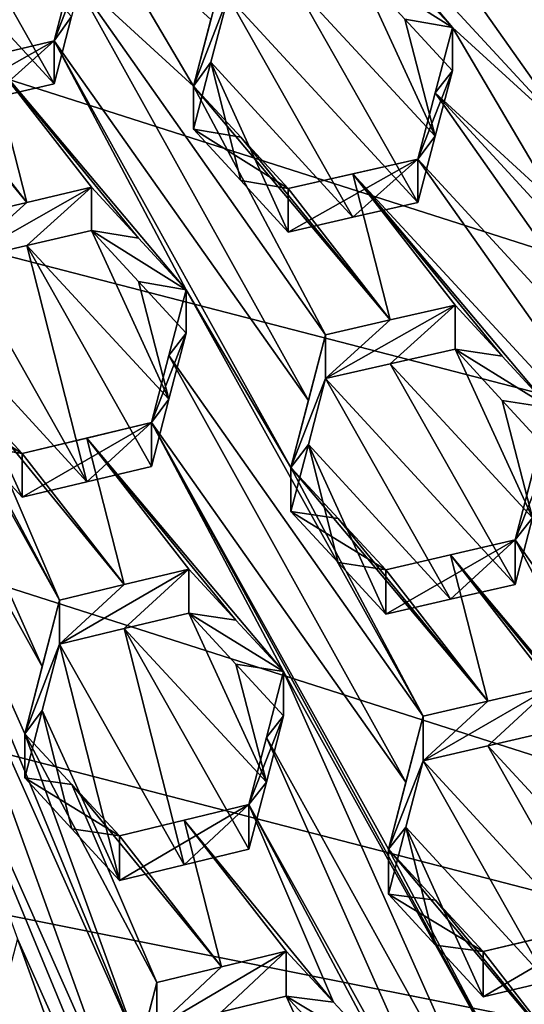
# Model space of a CAD drawing. Header units: metres. Extents: x -22 to 22, y 0 to 204.
# Tile 109 of 256: x 2.472 to 3.451, y 12.656 to 14.565. Entities that reach past the tile are written whole.
import ezdxf

# ---------------------------------------------------------------- set-up
doc = ezdxf.new("R2010")
doc.units = ezdxf.units.M
doc.layers.add('solid_002_SW0002', color=7, linetype='CONTINUOUS')
doc.layers.add('solid_002_SW0002_01', color=7, linetype='CONTINUOUS')

msp = doc.modelspace()

# ---------------------------------------------------------------- linework, layer by layer
at = {"layer": 'solid_002_SW0002'}
for points in [[(7.330033, 6.201028, 222.337723), (-0.000125, 6.009099, 222.530045), (-0.000125, 39.062069, 222.530045)], [(7.539723, 6.213904, 222.33223), (7.330033, 6.201028, 222.337723), (-0.000125, 39.062069, 222.530045)], [(7.745979, 6.240901, 222.326813), (7.539723, 6.213904, 222.33223), (-0.000125, 39.062069, 222.530045)], [(7.948801, 6.282018, 222.321487), (7.745979, 6.240901, 222.326813), (-0.000125, 39.062069, 222.530045)], [(8.148396, 6.337333, 222.316254), (7.948801, 6.282018, 222.321487), (-0.000125, 39.062069, 222.530045)], [(8.346459, 6.407481, 222.311066), (8.148396, 6.337333, 222.316254), (-0.000125, 39.062069, 222.530045)], [(8.540717, 6.491611, 222.305969), (8.346459, 6.407481, 222.311066), (-0.000125, 39.062069, 222.530045)], [(8.727814, 6.588467, 222.301056), (8.540717, 6.491611, 222.305969), (-0.000125, 39.062069, 222.530045)], [(8.906004, 6.697614, 222.296387), (8.727814, 6.588467, 222.301056), (-0.000125, 39.062069, 222.530045)], [(9.077606, 6.820176, 222.29187), (8.906004, 6.697614, 222.296387), (-0.000125, 39.062069, 222.530045)], [(9.240612, 6.954489, 222.287598), (9.077606, 6.820176, 222.29187), (-0.000125, 39.062069, 222.530045)], [(9.392625, 7.09867, 222.283615), (9.240612, 6.954489, 222.287598), (-0.000125, 39.062069, 222.530045)], [(9.533943, 7.253393, 222.279907), (9.392625, 7.09867, 222.283615), (-0.000125, 39.062069, 222.530045)], [(9.665215, 7.418948, 222.276459), (9.533943, 7.253393, 222.279907), (-0.000125, 39.062069, 222.530045)], [(9.784578, 7.59288, 222.273331), (9.665215, 7.418948, 222.276459), (-0.000125, 39.062069, 222.530045)], [(9.89038, 7.773118, 222.270554), (9.784578, 7.59288, 222.273331), (-0.000125, 39.062069, 222.530045)], [(9.983701, 7.961953, 222.268112), (9.89038, 7.773118, 222.270554), (-0.000125, 39.062069, 222.530045)], [(10.064153, 8.15771, 222.265991), (9.983701, 7.961953, 222.268112), (-0.000125, 39.062069, 222.530045)], [(10.130554, 8.357121, 222.264252), (10.064153, 8.15771, 222.265991), (-0.000125, 39.062069, 222.530045)], [(10.182102, 8.557965, 222.262894), (10.130554, 8.357121, 222.264252), (-0.000125, 39.062069, 222.530045)], [(10.219395, 8.761897, 222.261917), (10.182102, 8.557965, 222.262894), (-0.000125, 39.062069, 222.530045)], [(10.242505, 8.96912, 222.261322), (10.219395, 8.761897, 222.261917), (-0.000125, 39.062069, 222.530045)], [(10.251433, 9.179632, 222.261078), (10.242505, 8.96912, 222.261322), (-0.000125, 39.062069, 222.530045)], [(10.452456, 38.787868, 222.255814), (10.251433, 9.179632, 222.261078), (-0.000125, 39.062069, 222.530045)], [(15.431576, 33.648762, 223.952362), (-15.431306, 33.548271, 223.951843), (-15.319921, 9.159238, 223.824142)], [(8.323321, 14.50131, 196.635239), (-7.7389, 17.710806, 195.775253), (-7.332353, 18.553354, 195.5495)], [(8.043475, 12.659388, 197.128784), (-8.043475, 16.822996, 196.013153), (-7.7389, 17.710806, 195.775253)], [(7.7389, 11.77158, 197.366669), (-8.239264, 15.907071, 196.25856), (-8.043475, 16.822996, 196.013153)], [(7.7389, 11.77158, 197.366669), (-8.323321, 14.981074, 196.506683), (-8.239264, 15.907071, 196.25856)], [(7.332353, 10.929029, 197.592422), (-8.29563, 14.043318, 196.757965), (-8.323321, 14.981074, 196.506683)], [(7.7389, 11.77158, 197.366669), (7.332353, 10.929029, 197.592422), (-8.323321, 14.981074, 196.506683)], [(6.822947, 10.130286, 197.806458), (-8.155832, 13.118854, 197.005661), (-8.29563, 14.043318, 196.757965)], [(7.332353, 10.929029, 197.592422), (6.822947, 10.130286, 197.806458), (-8.29563, 14.043318, 196.757965)], [(6.223329, 9.397194, 198.002884), (-7.90552, 12.214004, 197.248123), (-8.155832, 13.118854, 197.005661)], [(6.822947, 10.130286, 197.806458), (6.223329, 9.397194, 198.002884), (-8.155832, 13.118854, 197.005661)]]:
    msp.add_3dface(points, dxfattribs=at)
at = {"layer": 'solid_002_SW0002_01'}
for points in [[(15.431576, 33.648762, 223.952362), (-15.319921, 9.159238, 223.824142), (15.31992, 9.159238, 223.824142)], [(8.323321, 14.50131, 196.635239), (-7.332353, 18.553354, 195.5495), (8.29563, 15.439067, 196.383972)], [(8.239264, 13.575314, 196.883362), (-7.7389, 17.710806, 195.775253), (8.323321, 14.50131, 196.635239)], [(8.043475, 12.659388, 197.128784), (-7.7389, 17.710806, 195.775253), (8.239264, 13.575314, 196.883362)], [(7.7389, 11.77158, 197.366669), (-8.043475, 16.822996, 196.013153), (8.043475, 12.659388, 197.128784)], [(3.581481, 14.460804, 211.35672), (3.088641, 15.159922, 211.443695), (3.054841, 15.031969, 211.453552)], [(3.706672, 14.488298, 211.329727), (3.3253, 14.942339, 211.399048), (3.088641, 15.159922, 211.443695)], [(3.706672, 14.488298, 211.329727), (3.088641, 15.159922, 211.443695), (3.581481, 14.460804, 211.35672)], [(3.548031, 14.334079, 211.366104), (3.054841, 15.031969, 211.453552), (2.929181, 15.004039, 211.479416)], [(3.548031, 14.334079, 211.366104), (3.581481, 14.460804, 211.35672), (3.054841, 15.031969, 211.453552)], [(3.218942, 14.650004, 211.427063), (3.311022, 14.550164, 211.410217), (2.929181, 15.004039, 211.479416)], [(3.548031, 14.334079, 211.366104), (2.929181, 15.004039, 211.479416), (3.311022, 14.550164, 211.410217)], [(3.706672, 14.488298, 211.329727), (3.509012, 14.74306, 211.365143), (3.3253, 14.942339, 211.399048)], [(2.296722, 14.869114, 211.290634), (2.17123, 14.839762, 211.311005), (2.538653, 14.441086, 211.242737)], [(2.296722, 14.869114, 211.290634), (2.538653, 14.441086, 211.242737), (2.572568, 14.571039, 211.238693)], [(2.17123, 14.839762, 211.311005), (2.413206, 14.411744, 211.263107), (2.538653, 14.441086, 211.242737)], [(2.572568, 14.653663, 211.547043), (2.809112, 14.436461, 211.505478), (2.605896, 14.780968, 211.54158)], [(2.605896, 14.780968, 211.54158), (2.809112, 14.436461, 211.505478), (2.843008, 14.565789, 211.499374)], [(2.572568, 14.653663, 211.547043), (2.605896, 14.698576, 211.2341), (2.538653, 14.523946, 211.551987)], [(2.572568, 14.571039, 211.238693), (2.538653, 14.523946, 211.551987), (2.605896, 14.698576, 211.2341)], [(2.876355, 14.692856, 211.492752), (2.843008, 14.565789, 211.499374), (2.809112, 14.436461, 211.505478)], [(2.876355, 14.609884, 211.18309), (2.876355, 14.692856, 211.492752), (2.809112, 14.436461, 211.505478)], [(3.277608, 14.339168, 211.104568), (3.12731, 14.666115, 211.133133), (3.001701, 14.638097, 211.158615)], [(3.12731, 14.666115, 211.133133), (3.311022, 14.550164, 211.410217), (3.218942, 14.650004, 211.427063)], [(3.218946, 14.566412, 211.115097), (3.311022, 14.550164, 211.410217), (3.12731, 14.666115, 211.133133)], [(3.218946, 14.566412, 211.115097), (3.12731, 14.666115, 211.133133), (3.277608, 14.339168, 211.104568)], [(3.03193, 13.826533, 211.465073), (2.572568, 14.653663, 211.547043), (2.538653, 14.523946, 211.551987)], [(3.065293, 13.954043, 211.459854), (2.809112, 14.436461, 211.505478), (2.572568, 14.653663, 211.547043)], [(3.03193, 13.826533, 211.465073), (3.065293, 13.954043, 211.459854), (2.572568, 14.653663, 211.547043)], [(3.243779, 14.210348, 211.111618), (3.001701, 14.638097, 211.158615), (2.876355, 14.609884, 211.18309)], [(3.277608, 14.339168, 211.104568), (3.001701, 14.638097, 211.158615), (3.243779, 14.210348, 211.111618)], [(2.843014, 14.48262, 211.188904), (2.876355, 14.609884, 211.18309), (2.809112, 14.436461, 211.505478)], [(3.118224, 14.181993, 211.135788), (2.876355, 14.609884, 211.18309), (2.843014, 14.48262, 211.188904)], [(3.118224, 14.181993, 211.135788), (3.243779, 14.210348, 211.111618), (2.876355, 14.609884, 211.18309)], [(2.538653, 14.441086, 211.242737), (2.538653, 14.523946, 211.551987), (2.572568, 14.571039, 211.238693)], [(2.485688, 14.210514, 211.557068), (2.287698, 14.464777, 211.590973), (2.195339, 14.564528, 211.6064)], [(2.360168, 14.180633, 211.5755), (2.485688, 14.210514, 211.557068), (2.195339, 14.564528, 211.6064)], [(3.218946, 14.566412, 211.115097), (3.311022, 14.466227, 211.096954), (3.311022, 14.550164, 211.410217)], [(3.277608, 14.339168, 211.104568), (3.311022, 14.466227, 211.096954), (3.218946, 14.566412, 211.115097)], [(3.514238, 14.205881, 211.374954), (3.311022, 14.550164, 211.410217), (3.277612, 14.423325, 211.418594)], [(3.311022, 14.466227, 211.096954), (3.277612, 14.423325, 211.418594), (3.311022, 14.550164, 211.410217)], [(3.514238, 14.205881, 211.374954), (3.548031, 14.334079, 211.366104), (3.311022, 14.550164, 211.410217)], [(2.538653, 14.523946, 211.551987), (2.287698, 14.464777, 211.590973), (2.413216, 14.49451, 211.571991)], [(2.287698, 14.382102, 211.282425), (2.287698, 14.464777, 211.590973), (2.538653, 14.523946, 211.551987)], [(2.287698, 14.382102, 211.282425), (2.538653, 14.523946, 211.551987), (2.413206, 14.411744, 211.263107)], [(2.413206, 14.411744, 211.263107), (2.538653, 14.523946, 211.551987), (2.538653, 14.441086, 211.242737)], [(2.794834, 14.041435, 211.506012), (2.538653, 14.523946, 211.551987), (2.413216, 14.49451, 211.571991)], [(2.99805, 13.696911, 211.469849), (2.538653, 14.523946, 211.551987), (2.794834, 14.041435, 211.506012)], [(2.99805, 13.696911, 211.469849), (3.03193, 13.826533, 211.465073), (2.538653, 14.523946, 211.551987)], [(2.485688, 14.210514, 211.557068), (2.413216, 14.49451, 211.571991), (2.287698, 14.464777, 211.590973)], [(2.485688, 14.210514, 211.557068), (2.611122, 14.240111, 211.537674), (2.413216, 14.49451, 211.571991)], [(2.702569, 14.141224, 211.521942), (2.413216, 14.49451, 211.571991), (2.611122, 14.240111, 211.537674)], [(2.702569, 14.141224, 211.521942), (2.794834, 14.041435, 211.506012), (2.413216, 14.49451, 211.571991)], [(2.843014, 14.48262, 211.188904), (2.809112, 14.436461, 211.505478), (2.809112, 14.353042, 211.194153)], [(2.900621, 14.25362, 211.176666), (2.843014, 14.48262, 211.188904), (2.809112, 14.353042, 211.194153)], [(3.118224, 14.181993, 211.135788), (2.843014, 14.48262, 211.188904), (2.992824, 14.153434, 211.159012)], [(2.900621, 14.25362, 211.176666), (2.992824, 14.153434, 211.159012), (2.843014, 14.48262, 211.188904)], [(3.311022, 14.466227, 211.096954), (3.243779, 14.294704, 211.426437), (3.277612, 14.423325, 211.418594)], [(3.277608, 14.339168, 211.104568), (3.243779, 14.294704, 211.426437), (3.311022, 14.466227, 211.096954)], [(2.809112, 14.353042, 211.194153), (2.809112, 14.436461, 211.505478), (2.900624, 14.337378, 211.489273)], [(3.190725, 13.98291, 211.437729), (2.900624, 14.337378, 211.489273), (2.809112, 14.436461, 211.505478)], [(3.065293, 13.954043, 211.459854), (3.190725, 13.98291, 211.437729), (2.809112, 14.436461, 211.505478)], [(3.770419, 13.723887, 211.330902), (3.277612, 14.423325, 211.418594), (3.243779, 14.294704, 211.426437)], [(3.895746, 13.751941, 211.305847), (3.514238, 14.205881, 211.374954), (3.277612, 14.423325, 211.418594)], [(3.770419, 13.723887, 211.330902), (3.895746, 13.751941, 211.305847), (3.277612, 14.423325, 211.418594)], [(2.900621, 14.25362, 211.176666), (2.809112, 14.353042, 211.194153), (2.992824, 14.23754, 211.472916)], [(2.900624, 14.337378, 211.489273), (2.992824, 14.23754, 211.472916), (2.809112, 14.353042, 211.194153)], [(3.190725, 13.98291, 211.437729), (2.992824, 14.23754, 211.472916), (2.900624, 14.337378, 211.489273)], [(3.277608, 14.339168, 211.104568), (3.243779, 14.210348, 211.111618), (3.243779, 14.294704, 211.426437)], [(3.243779, 14.294704, 211.426437), (2.992824, 14.23754, 211.472916), (3.118237, 14.266224, 211.450119)], [(2.992824, 14.153434, 211.159012), (2.992824, 14.23754, 211.472916), (3.243779, 14.294704, 211.426437)], [(3.118224, 14.181993, 211.135788), (2.992824, 14.153434, 211.159012), (3.243779, 14.294704, 211.426437)], [(3.118224, 14.181993, 211.135788), (3.243779, 14.294704, 211.426437), (3.243779, 14.210348, 211.111618)], [(3.73699, 13.59679, 211.338608), (3.243779, 14.294704, 211.426437), (3.118237, 14.266224, 211.450119)], [(3.73699, 13.59679, 211.338608), (3.770419, 13.723887, 211.330902), (3.243779, 14.294704, 211.426437)], [(2.515727, 13.311027, 211.535782), (2.089708, 14.26635, 211.615402), (2.05636, 14.137851, 211.616699)], [(2.549105, 13.439535, 211.534088), (2.292924, 13.922015, 211.579941), (2.089708, 14.26635, 211.615402)], [(2.515727, 13.311027, 211.535782), (2.549105, 13.439535, 211.534088), (2.089708, 14.26635, 211.615402)], [(3.190725, 13.98291, 211.437729), (3.118237, 14.266224, 211.450119), (2.992824, 14.23754, 211.472916)], [(3.190725, 13.98291, 211.437729), (3.316248, 14.011574, 211.414749), (3.118237, 14.266224, 211.450119)], [(3.407828, 13.912351, 211.398285), (3.118237, 14.266224, 211.450119), (3.316248, 14.011574, 211.414749)], [(3.407828, 13.912351, 211.398285), (3.49996, 13.812524, 211.381699), (3.118237, 14.266224, 211.450119)], [(3.73699, 13.59679, 211.338608), (3.118237, 14.266224, 211.450119), (3.49996, 13.812524, 211.381699)], [(2.900621, 14.25362, 211.176666), (2.992824, 14.23754, 211.472916), (2.992824, 14.153434, 211.159012)], [(2.611122, 14.240111, 211.537674), (2.360168, 14.097225, 211.264221), (2.485689, 14.127023, 211.245483)], [(2.485688, 14.210514, 211.557068), (2.360168, 14.097225, 211.264221), (2.611122, 14.240111, 211.537674)], [(2.611122, 14.240111, 211.537674), (2.485689, 14.127023, 211.245483), (2.611122, 14.156528, 211.225739)], [(2.702569, 14.141224, 211.521942), (2.611122, 14.240111, 211.537674), (2.611122, 14.156528, 211.225739)], [(2.360168, 14.180633, 211.5755), (2.360168, 14.097225, 211.264221), (2.485688, 14.210514, 211.557068)], [(2.611122, 14.156528, 211.225739), (2.485689, 14.127023, 211.245483), (2.761475, 13.829164, 211.194824)], [(2.702574, 14.057298, 211.20874), (2.611122, 14.156528, 211.225739), (2.761475, 13.829164, 211.194824)], [(2.794834, 14.041435, 211.506012), (2.611122, 14.156528, 211.225739), (2.702574, 14.057298, 211.20874)], [(2.702569, 14.141224, 211.521942), (2.611122, 14.156528, 211.225739), (2.794834, 14.041435, 211.506012)], [(2.704643, 12.569382, 211.49263), (2.05636, 14.137851, 211.616699), (2.278646, 13.524779, 211.57222)], [(2.481862, 13.180538, 211.537109), (2.515727, 13.311027, 211.535782), (2.05636, 14.137851, 211.616699)], [(2.704643, 12.569382, 211.49263), (2.481862, 13.180538, 211.537109), (2.05636, 14.137851, 211.616699)], [(2.485689, 14.127023, 211.245483), (2.360168, 14.097225, 211.264221), (2.60216, 13.669259, 211.216507)], [(2.485689, 14.127023, 211.245483), (2.727591, 13.698998, 211.197632), (2.761475, 13.829164, 211.194824)], [(2.485689, 14.127023, 211.245483), (2.60216, 13.669259, 211.216507), (2.727591, 13.698998, 211.197632)], [(2.360168, 14.097225, 211.264221), (2.326815, 13.968759, 211.265701), (2.60216, 13.669259, 211.216507)], [(2.761475, 13.829164, 211.194824), (2.794834, 13.957172, 211.191544), (2.702574, 14.057298, 211.20874)], [(2.794834, 14.041435, 211.506012), (2.702574, 14.057298, 211.20874), (2.794834, 13.957172, 211.191544)], [(2.794834, 14.041435, 211.506012), (2.794834, 13.957172, 211.191544), (2.761476, 13.913668, 211.510193)], [(3.254231, 13.214395, 211.423843), (2.794834, 14.041435, 211.506012), (2.761476, 13.913668, 211.510193)], [(3.254231, 13.214395, 211.423843), (2.99805, 13.696911, 211.469849), (2.794834, 14.041435, 211.506012)], [(3.316248, 14.011574, 211.414749), (3.065293, 13.869225, 211.143311), (3.190728, 13.897977, 211.120758)], [(3.190725, 13.98291, 211.437729), (3.065293, 13.869225, 211.143311), (3.316248, 14.011574, 211.414749)], [(3.316248, 14.011574, 211.414749), (3.190728, 13.897977, 211.120758), (3.316248, 13.926517, 211.097321)], [(3.407828, 13.912351, 211.398285), (3.316248, 14.011574, 211.414749), (3.316248, 13.926517, 211.097321)], [(3.065293, 13.954043, 211.459854), (3.065293, 13.869225, 211.143311), (3.190725, 13.98291, 211.437729)], [(2.326815, 13.968759, 211.265701), (2.476636, 13.639245, 211.234436), (2.60216, 13.669259, 211.216507)], [(2.326815, 13.968759, 211.265701), (2.384294, 13.739206, 211.250717), (2.476636, 13.639245, 211.234436)], [(2.727591, 13.78375, 211.513931), (2.794834, 13.957172, 211.191544), (2.761475, 13.829164, 211.194824)], [(2.761476, 13.913668, 211.510193), (2.794834, 13.957172, 211.191544), (2.727591, 13.78375, 211.513931)], [(2.99805, 13.696911, 211.469849), (3.065293, 13.869225, 211.143311), (3.065293, 13.954043, 211.459854)], [(2.99805, 13.696911, 211.469849), (3.065293, 13.954043, 211.459854), (3.03193, 13.826533, 211.465073)], [(2.549105, 13.439535, 211.534088), (2.384298, 13.823459, 211.56517), (2.292924, 13.922015, 211.579941)], [(3.316248, 13.926517, 211.097321), (3.190728, 13.897977, 211.120758), (3.466564, 13.599343, 211.067642)], [(3.407832, 13.826946, 211.079575), (3.316248, 13.926517, 211.097321), (3.466564, 13.599343, 211.067642)], [(3.49996, 13.812524, 211.381699), (3.316248, 13.926517, 211.097321), (3.407832, 13.826946, 211.079575)], [(3.407828, 13.912351, 211.398285), (3.316248, 13.926517, 211.097321), (3.49996, 13.812524, 211.381699)], [(3.220845, 13.086511, 211.427994), (2.761476, 13.913668, 211.510193), (2.727591, 13.78375, 211.513931)], [(3.220845, 13.086511, 211.427994), (3.254231, 13.214395, 211.423843), (2.761476, 13.913668, 211.510193)], [(3.190728, 13.897977, 211.120758), (3.065293, 13.869225, 211.143311), (3.432717, 13.470039, 211.073151)], [(3.190728, 13.897977, 211.120758), (3.432717, 13.470039, 211.073151), (3.466564, 13.599343, 211.067642)], [(2.99805, 13.696911, 211.469849), (3.031929, 13.741479, 211.147659), (3.065293, 13.869225, 211.143311)], [(3.065293, 13.869225, 211.143311), (3.031929, 13.741479, 211.147659), (3.307222, 13.441227, 211.095535)], [(3.065293, 13.869225, 211.143311), (3.307222, 13.441227, 211.095535), (3.432717, 13.470039, 211.073151)], [(2.476636, 13.723835, 211.550125), (2.384294, 13.739206, 211.250717), (2.292924, 13.838088, 211.266724)], [(2.384298, 13.823459, 211.56517), (2.476636, 13.723835, 211.550125), (2.292924, 13.838088, 211.266724)], [(2.727591, 13.78375, 211.513931), (2.761475, 13.829164, 211.194824), (2.727591, 13.698998, 211.197632)], [(3.466564, 13.599343, 211.067642), (3.49996, 13.726776, 211.061691), (3.407832, 13.826946, 211.079575)], [(3.49996, 13.812524, 211.381699), (3.407832, 13.826946, 211.079575), (3.49996, 13.726776, 211.061691)], [(2.674634, 13.469741, 211.516861), (2.476636, 13.723835, 211.550125), (2.384298, 13.823459, 211.56517)], [(2.674634, 13.469741, 211.516861), (2.384298, 13.823459, 211.56517), (2.549105, 13.439535, 211.534088)], [(2.727591, 13.78375, 211.513931), (2.60216, 13.669259, 211.216507), (2.476636, 13.639245, 211.234436)], [(2.727591, 13.78375, 211.513931), (2.476636, 13.639245, 211.234436), (2.476636, 13.723835, 211.550125)], [(2.727591, 13.78375, 211.513931), (2.476636, 13.723835, 211.550125), (2.602166, 13.753928, 211.532486)], [(2.727591, 13.78375, 211.513931), (2.727591, 13.698998, 211.197632), (2.60216, 13.669259, 211.216507)], [(2.727591, 13.78375, 211.513931), (2.602166, 13.753928, 211.532486), (2.983772, 13.301204, 211.467819)], [(2.727591, 13.78375, 211.513931), (2.983772, 13.301204, 211.467819), (3.443169, 12.474162, 211.385666)], [(3.186988, 12.956708, 211.431763), (2.727591, 13.78375, 211.513931), (3.443169, 12.474162, 211.385666)], [(3.186988, 12.956708, 211.431763), (3.220845, 13.086511, 211.427994), (2.727591, 13.78375, 211.513931)], [(2.674634, 13.469741, 211.516861), (2.602166, 13.753928, 211.532486), (2.476636, 13.723835, 211.550125)], [(2.602166, 13.753928, 211.532486), (2.80006, 13.499688, 211.498779), (2.891509, 13.400894, 211.483398)], [(2.674634, 13.469741, 211.516861), (2.80006, 13.499688, 211.498779), (2.602166, 13.753928, 211.532486)], [(2.602166, 13.753928, 211.532486), (2.891509, 13.400894, 211.483398), (2.983772, 13.301204, 211.467819)], [(2.476636, 13.723835, 211.550125), (2.476636, 13.639245, 211.234436), (2.384294, 13.739206, 211.250717)], [(3.031929, 13.741479, 211.147659), (2.99805, 13.611621, 211.151535), (3.089544, 13.512312, 211.134415)], [(2.99805, 13.696911, 211.469849), (2.99805, 13.611621, 211.151535), (3.031929, 13.741479, 211.147659)], [(3.031929, 13.741479, 211.147659), (3.181762, 13.412205, 211.117111), (3.307222, 13.441227, 211.095535)], [(3.031929, 13.741479, 211.147659), (3.089544, 13.512312, 211.134415), (3.181762, 13.412205, 211.117111)], [(3.432717, 13.556231, 211.394821), (3.49996, 13.726776, 211.061691), (3.466564, 13.599343, 211.067642)], [(3.466567, 13.685321, 211.388474), (3.49996, 13.726776, 211.061691), (3.432717, 13.556231, 211.394821)], [(2.99805, 13.611621, 211.151535), (2.99805, 13.696911, 211.469849), (3.089547, 13.597938, 211.453979)], [(3.379708, 13.243671, 211.403214), (3.089547, 13.597938, 211.453979), (2.99805, 13.696911, 211.469849)], [(3.379708, 13.243671, 211.403214), (2.99805, 13.696911, 211.469849), (3.254231, 13.214395, 211.423843)], [(3.466567, 13.685321, 211.388474), (3.432717, 13.556231, 211.394821), (3.925939, 12.858421, 211.307205)], [(3.181762, 13.498176, 211.437958), (3.089544, 13.512312, 211.134415), (2.99805, 13.611621, 211.151535)], [(3.089547, 13.597938, 211.453979), (3.181762, 13.498176, 211.437958), (2.99805, 13.611621, 211.151535)], [(3.379708, 13.243671, 211.403214), (3.181762, 13.498176, 211.437958), (3.089547, 13.597938, 211.453979)], [(3.432717, 13.556231, 211.394821), (3.466564, 13.599343, 211.067642), (3.432717, 13.470039, 211.073151)], [(3.432717, 13.556231, 211.394821), (3.307222, 13.441227, 211.095535), (3.181762, 13.412205, 211.117111)], [(3.432717, 13.556231, 211.394821), (3.181762, 13.412205, 211.117111), (3.181762, 13.498176, 211.437958)], [(3.432717, 13.556231, 211.394821), (3.181762, 13.498176, 211.437958), (3.30723, 13.527308, 211.416794)], [(3.432717, 13.556231, 211.394821), (3.432717, 13.470039, 211.073151), (3.307222, 13.441227, 211.095535)], [(3.688898, 13.073848, 211.349319), (3.432717, 13.556231, 211.394821), (3.30723, 13.527308, 211.416794)], [(3.688898, 13.073848, 211.349319), (3.925939, 12.858421, 211.307205), (3.432717, 13.556231, 211.394821)], [(2.6708, 12.438841, 211.493454), (2.278646, 13.524779, 211.57222), (2.245269, 13.396012, 211.572937)], [(2.6708, 12.438841, 211.493454), (2.704643, 12.569382, 211.49263), (2.278646, 13.524779, 211.57222)], [(3.379708, 13.243671, 211.403214), (3.30723, 13.527308, 211.416794), (3.181762, 13.498176, 211.437958)], [(3.596742, 13.173624, 211.365631), (3.688898, 13.073848, 211.349319), (3.30723, 13.527308, 211.416794)], [(3.505186, 13.272742, 211.381805), (3.596742, 13.173624, 211.365631), (3.30723, 13.527308, 211.416794)], [(3.379708, 13.243671, 211.403214), (3.505186, 13.272742, 211.381805), (3.30723, 13.527308, 211.416794)], [(2.674634, 13.38434, 211.198135), (2.80006, 13.499688, 211.498779), (2.549105, 13.354207, 211.215637)], [(2.674634, 13.469741, 211.516861), (2.549105, 13.354207, 211.215637), (2.80006, 13.499688, 211.498779)], [(2.674634, 13.38434, 211.198135), (2.80006, 13.414207, 211.179749), (2.80006, 13.499688, 211.498779)], [(2.891509, 13.400894, 211.483398), (2.80006, 13.499688, 211.498779), (2.80006, 13.414207, 211.179749)], [(3.181762, 13.498176, 211.437958), (3.181762, 13.412205, 211.117111), (3.089544, 13.512312, 211.134415)], [(2.674634, 13.469741, 211.516861), (2.549105, 13.439535, 211.534088), (2.549105, 13.354207, 211.215637)], [(2.481862, 13.180538, 211.537109), (2.549105, 13.354207, 211.215637), (2.549105, 13.439535, 211.534088)], [(2.481862, 13.180538, 211.537109), (2.549105, 13.439535, 211.534088), (2.515727, 13.311027, 211.535782)], [(2.674634, 13.38434, 211.198135), (2.950389, 13.086681, 211.14859), (2.80006, 13.414207, 211.179749)], [(2.891514, 13.315073, 211.163132), (2.80006, 13.414207, 211.179749), (2.950389, 13.086681, 211.14859)], [(2.983772, 13.301204, 211.467819), (2.80006, 13.414207, 211.179749), (2.891514, 13.315073, 211.163132)], [(2.983772, 13.301204, 211.467819), (2.891509, 13.400894, 211.483398), (2.80006, 13.414207, 211.179749)], [(2.893563, 11.827567, 211.448807), (2.245269, 13.396012, 211.572937), (2.467584, 12.782997, 211.528244)], [(2.893563, 11.827567, 211.448807), (2.6708, 12.438841, 211.493454), (2.245269, 13.396012, 211.572937)], [(2.674634, 13.38434, 211.198135), (2.549105, 13.354207, 211.215637), (2.791101, 12.926315, 211.168198)], [(2.674634, 13.38434, 211.198135), (2.916529, 12.956366, 211.150482), (2.950389, 13.086681, 211.14859)], [(2.674634, 13.38434, 211.198135), (2.791101, 12.926315, 211.168198), (2.916529, 12.956366, 211.150482)], [(2.481862, 13.180538, 211.537109), (2.515726, 13.225431, 211.216354), (2.549105, 13.354207, 211.215637)], [(2.549105, 13.354207, 211.215637), (2.515726, 13.225431, 211.216354), (2.665574, 12.896015, 211.185059)], [(2.549105, 13.354207, 211.215637), (2.665574, 12.896015, 211.185059), (2.791101, 12.926315, 211.168198)], [(2.983772, 13.301204, 211.467819), (2.891514, 13.315073, 211.163132), (2.983772, 13.215049, 211.146286)], [(2.950389, 13.086681, 211.14859), (2.983772, 13.215049, 211.146286), (2.891514, 13.315073, 211.163132)], [(2.950389, 13.173086, 211.471054), (2.983772, 13.301204, 211.467819), (2.983772, 13.215049, 211.146286)], [(3.409764, 12.345983, 211.388977), (2.983772, 13.301204, 211.467819), (2.950389, 13.173086, 211.471054)], [(3.409764, 12.345983, 211.388977), (3.443169, 12.474162, 211.385666), (2.983772, 13.301204, 211.467819)], [(3.254231, 13.127702, 211.100311), (3.505186, 13.272742, 211.381805), (3.379708, 13.243671, 211.403214)], [(3.379709, 13.156877, 211.079285), (3.505186, 13.272742, 211.381805), (3.254231, 13.127702, 211.100311)], [(3.379709, 13.156877, 211.079285), (3.505186, 13.185839, 211.057465), (3.505186, 13.272742, 211.381805)], [(3.254231, 13.127702, 211.100311), (3.379708, 13.243671, 211.403214), (3.254231, 13.214395, 211.423843)], [(2.515726, 13.225431, 211.216354), (2.481862, 13.094679, 211.216675), (2.573256, 12.99586, 211.201004)], [(2.481862, 13.180538, 211.537109), (2.481862, 13.094679, 211.216675), (2.515726, 13.225431, 211.216354)], [(2.515726, 13.225431, 211.216354), (2.573256, 12.99586, 211.201004), (2.665574, 12.896015, 211.185059)], [(2.916529, 13.043026, 211.473907), (2.983772, 13.215049, 211.146286), (2.950389, 13.086681, 211.14859)], [(2.950389, 13.173086, 211.471054), (2.983772, 13.215049, 211.146286), (2.916529, 13.043026, 211.473907)], [(3.186988, 12.956708, 211.431763), (3.254231, 13.214395, 211.423843), (3.220845, 13.086511, 211.427994)], [(3.254231, 13.127702, 211.100311), (3.254231, 13.214395, 211.423843), (3.186988, 12.956708, 211.431763)], [(2.481862, 13.094679, 211.216675), (2.481862, 13.180538, 211.537109), (2.573259, 13.082044, 211.522659)], [(2.738043, 12.698126, 211.491501), (2.573259, 13.082044, 211.522659), (2.481862, 13.180538, 211.537109)], [(2.704643, 12.569382, 211.49263), (2.738043, 12.698126, 211.491501), (2.481862, 13.180538, 211.537109)], [(3.655503, 12.858488, 211.02713), (3.505186, 13.185839, 211.057465), (3.379709, 13.156877, 211.079285)], [(2.950389, 13.173086, 211.471054), (2.916529, 13.043026, 211.473907), (3.375926, 12.216044, 211.391968)], [(3.409764, 12.345983, 211.388977), (2.950389, 13.173086, 211.471054), (3.375926, 12.216044, 211.391968)], [(3.621655, 12.728861, 211.031433), (3.379709, 13.156877, 211.079285), (3.254231, 13.127702, 211.100311)], [(3.621655, 12.728861, 211.031433), (3.655503, 12.858488, 211.02713), (3.379709, 13.156877, 211.079285)], [(3.220844, 12.999573, 211.103546), (3.254231, 13.127702, 211.100311), (3.186988, 12.956708, 211.431763)], [(3.220844, 12.999573, 211.103546), (3.496189, 12.699677, 211.052399), (3.254231, 13.127702, 211.100311)], [(3.496189, 12.699677, 211.052399), (3.621655, 12.728861, 211.031433), (3.254231, 13.127702, 211.100311)], [(2.665574, 12.982532, 211.50795), (2.573256, 12.99586, 211.201004), (2.481862, 13.094679, 211.216675)], [(2.573259, 13.082044, 211.522659), (2.665574, 12.982532, 211.50795), (2.481862, 13.094679, 211.216675)], [(2.863571, 12.728585, 211.47522), (2.665574, 12.982532, 211.50795), (2.573259, 13.082044, 211.522659)], [(2.738043, 12.698126, 211.491501), (2.863571, 12.728585, 211.47522), (2.573259, 13.082044, 211.522659)], [(2.916529, 13.043026, 211.473907), (2.950389, 13.086681, 211.14859), (2.916529, 12.956366, 211.150482)], [(2.916529, 13.043026, 211.473907), (2.791101, 12.926315, 211.168198), (2.665574, 12.896015, 211.185059)], [(2.916529, 13.043026, 211.473907), (2.665574, 12.896015, 211.185059), (2.665574, 12.982532, 211.50795)], [(2.916529, 13.043026, 211.473907), (2.665574, 12.982532, 211.50795), (2.791105, 13.012901, 211.491333)], [(2.916529, 13.043026, 211.473907), (2.916529, 12.956366, 211.150482), (2.791101, 12.926315, 211.168198)], [(3.080457, 12.660089, 211.443115), (2.916529, 13.043026, 211.473907), (2.791105, 13.012901, 211.491333)], [(3.17271, 12.560493, 211.427856), (3.375926, 12.216044, 211.391968), (2.916529, 13.043026, 211.473907)], [(3.080457, 12.660089, 211.443115), (3.17271, 12.560493, 211.427856), (2.916529, 13.043026, 211.473907)], [(2.863571, 12.728585, 211.47522), (2.791105, 13.012901, 211.491333), (2.665574, 12.982532, 211.50795)], [(2.863571, 12.728585, 211.47522), (2.988998, 12.758808, 211.45816), (2.791105, 13.012901, 211.491333)], [(3.080457, 12.660089, 211.443115), (2.791105, 13.012901, 211.491333), (2.988998, 12.758808, 211.45816)], [(2.665574, 12.982532, 211.50795), (2.665574, 12.896015, 211.185059), (2.573256, 12.99586, 211.201004)], [(3.220844, 12.999573, 211.103546), (3.186988, 12.956708, 211.431763), (3.186988, 12.869526, 211.1064)], [(3.220844, 12.999573, 211.103546), (3.186988, 12.869526, 211.1064), (3.278481, 12.770308, 211.089615)], [(3.220844, 12.999573, 211.103546), (3.3707, 12.670286, 211.072632), (3.496189, 12.699677, 211.052399)], [(3.220844, 12.999573, 211.103546), (3.278481, 12.770308, 211.089615), (3.3707, 12.670286, 211.072632)], [(3.186988, 12.956708, 211.431763), (3.443169, 12.474162, 211.385666), (3.568667, 12.503766, 211.366226)], [(3.278483, 12.857823, 211.416229), (3.186988, 12.956708, 211.431763), (3.568667, 12.503766, 211.366226)], [(3.186988, 12.869526, 211.1064), (3.186988, 12.956708, 211.431763), (3.278483, 12.857823, 211.416229)], [(3.278483, 12.857823, 211.416229), (3.3707, 12.758144, 211.400528), (3.186988, 12.869526, 211.1064)], [(3.186988, 12.869526, 211.1064), (3.3707, 12.758144, 211.400528), (3.278481, 12.770308, 211.089615)], [(3.3707, 12.758144, 211.400528), (3.278483, 12.857823, 211.416229), (3.568667, 12.503766, 211.366226)], [(3.621655, 12.816916, 211.360046), (3.3707, 12.758144, 211.400528), (3.496195, 12.787632, 211.380646)], [(3.3707, 12.670286, 211.072632), (3.3707, 12.758144, 211.400528), (3.621655, 12.816916, 211.360046)], [(3.3707, 12.670286, 211.072632), (3.621655, 12.816916, 211.360046), (3.496189, 12.699677, 211.052399)], [(2.859738, 11.696988, 211.449219), (2.467584, 12.782997, 211.528244), (2.434184, 12.654022, 211.528519)], [(2.859738, 11.696988, 211.449219), (2.893563, 11.827567, 211.448807), (2.467584, 12.782997, 211.528244)], [(3.496195, 12.787632, 211.380646), (3.3707, 12.758144, 211.400528), (3.568667, 12.503766, 211.366226)], [(2.738043, 12.610868, 211.165848), (2.988998, 12.758808, 211.45816), (2.863571, 12.728585, 211.47522)], [(2.863571, 12.641261, 211.149323), (2.988998, 12.758808, 211.45816), (2.738043, 12.610868, 211.165848)], [(2.863571, 12.641261, 211.149323), (2.988998, 12.671413, 211.132004), (2.988998, 12.758808, 211.45816)], [(2.988998, 12.671413, 211.132004), (3.080457, 12.660089, 211.443115), (2.988998, 12.758808, 211.45816)], [(3.278481, 12.770308, 211.089615), (3.3707, 12.758144, 211.400528), (3.3707, 12.670286, 211.072632)], [(2.738043, 12.610868, 211.165848), (2.863571, 12.728585, 211.47522), (2.738043, 12.698126, 211.491501)], [(2.6708, 12.438841, 211.493454), (2.738043, 12.698126, 211.491501), (2.704643, 12.569382, 211.49263)], [(2.738043, 12.610868, 211.165848), (2.738043, 12.698126, 211.491501), (2.6708, 12.438841, 211.493454)], [(3.139306, 12.343781, 211.100739), (2.988998, 12.671413, 211.132004), (2.863571, 12.641261, 211.149323)], [(2.988998, 12.671413, 211.132004), (3.17271, 12.560493, 211.427856), (3.080457, 12.660089, 211.443115)], [(3.080462, 12.572357, 211.115707), (3.17271, 12.560493, 211.427856), (2.988998, 12.671413, 211.132004)], [(3.080462, 12.572357, 211.115707), (2.988998, 12.671413, 211.132004), (3.139306, 12.343781, 211.100739)]]:
    msp.add_3dface(points, dxfattribs=at)

doc.saveas('drawing.dxf')
